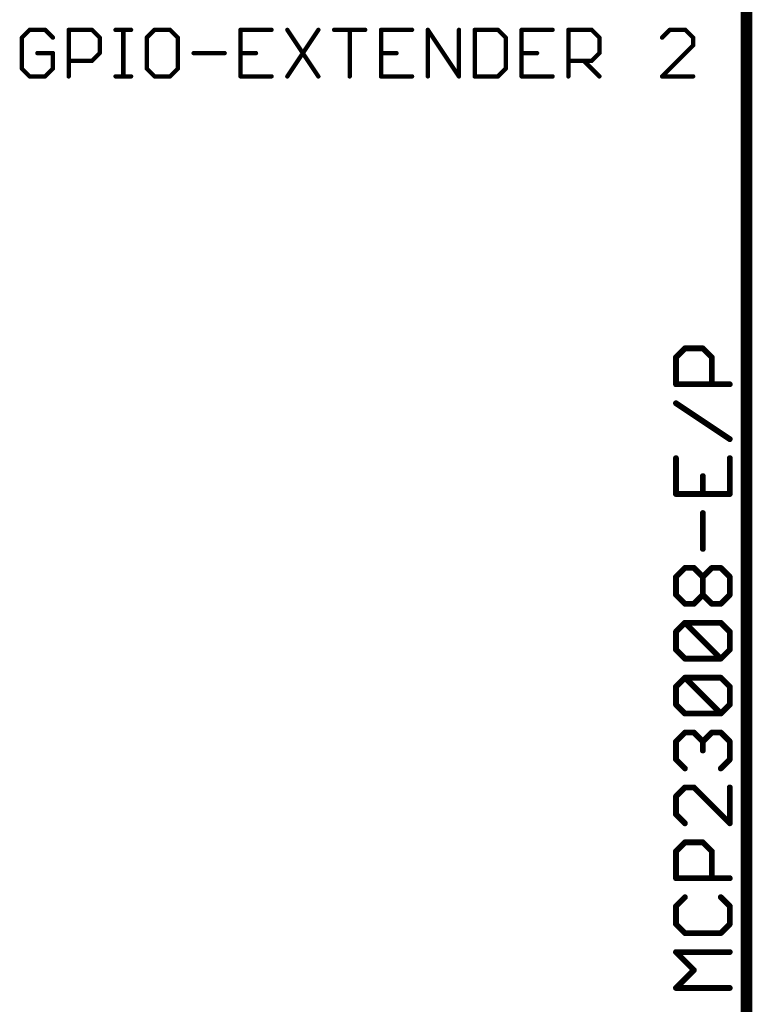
# Model space of a CAD drawing. Extents: x -61 to 240, y -139 to 283.
# Tile 17 of 77: x -51 to -25, y 13 to 48. Entities that reach past the tile are written whole.
import ezdxf

# ---------------------------------------------------------------- set-up
doc = ezdxf.new("R2010")
doc.units = 0
for name, color, linetype in [('91', 94, 'CONTINUOUS'), ('94', 14, 'CONTINUOUS'), ('96', 251, 'CONTINUOUS')]:
    doc.layers.add(name, color=color, linetype=linetype)

msp = doc.modelspace()

# ---------------------------------------------------------------- linework, layer by layer
at = {"layer": '91', "const_width": 0.1524}
for points in [[(-50.4526, 47.4232), (-50.7238, 47.152)], [(-49.9103, 47.4232), (-50.4526, 47.4232)], [(-49.6391, 47.152), (-49.9103, 47.4232)], [(-49.0866, 45.7962), (-49.0866, 47.4232)], [(-49.0866, 47.4232), (-48.2732, 47.4232)], [(-48.2732, 47.4232), (-48.002, 47.152)], [(-47.4495, 47.4232), (-46.9072, 47.4232)], [(-47.1783, 45.7962), (-47.1783, 47.4232)], [(-46.0869, 47.4232), (-46.3581, 47.152)], [(-45.5446, 47.4232), (-46.0869, 47.4232)], [(-45.2734, 47.152), (-45.5446, 47.4232)], [(-41.9991, 47.4232), (-43.0837, 47.4232)], [(-43.0837, 47.4232), (-43.0837, 45.7962)], [(-41.4466, 47.4232), (-40.3619, 45.7962)], [(-40.3619, 47.4232), (-41.4466, 45.7962)], [(-39.8094, 47.4232), (-38.7248, 47.4232)], [(-39.2671, 45.7962), (-39.2671, 47.4232)], [(-37.0876, 47.4232), (-38.1723, 47.4232)], [(-38.1723, 47.4232), (-38.1723, 45.7962)], [(-36.5351, 45.7962), (-36.5351, 47.4232)], [(-36.5351, 47.4232), (-35.4505, 45.7962)], [(-35.4505, 45.7962), (-35.4505, 47.4232)], [(-34.898, 47.4232), (-34.898, 45.7962)], [(-34.0845, 47.4232), (-34.898, 47.4232)], [(-33.8133, 47.152), (-34.0845, 47.4232)], [(-32.1761, 47.4232), (-33.2608, 47.4232)], [(-33.2608, 47.4232), (-33.2608, 45.7962)], [(-31.6236, 45.7962), (-31.6236, 47.4232)], [(-31.6236, 47.4232), (-30.8102, 47.4232)], [(-30.8102, 47.4232), (-30.539, 47.152)], [(-28.0782, 47.4232), (-28.3493, 47.152)], [(-27.5358, 47.4232), (-28.0782, 47.4232)], [(-27.2647, 47.152), (-27.5358, 47.4232)], [(-50.7238, 47.152), (-50.7238, 46.0674)], [(-48.002, 47.152), (-48.002, 46.6097)], [(-46.3581, 47.152), (-46.3581, 46.0674)], [(-45.2734, 46.0674), (-45.2734, 47.152)], [(-33.8133, 46.0674), (-33.8133, 47.152)], [(-30.539, 47.152), (-30.539, 46.6097)], [(-27.2647, 46.8809), (-27.2647, 47.152)], [(-28.3493, 45.7962), (-27.2647, 46.8809)], [(-49.6391, 46.6097), (-50.1815, 46.6097)], [(-49.6391, 46.0674), (-49.6391, 46.6097)], [(-48.002, 46.6097), (-48.2732, 46.3385)], [(-44.7209, 46.6097), (-43.6362, 46.6097)], [(-43.0837, 46.6097), (-42.5414, 46.6097)], [(-38.1723, 46.6097), (-37.6299, 46.6097)], [(-33.2608, 46.6097), (-32.7185, 46.6097)], [(-30.539, 46.6097), (-30.8102, 46.3385)], [(-50.7238, 46.0674), (-50.4526, 45.7962)], [(-49.9103, 45.7962), (-49.6391, 46.0674)], [(-48.2732, 46.3385), (-49.0866, 46.3385)], [(-46.3581, 46.0674), (-46.0869, 45.7962)], [(-45.5446, 45.7962), (-45.2734, 46.0674)], [(-34.0845, 45.7962), (-33.8133, 46.0674)], [(-30.8102, 46.3385), (-31.6236, 46.3385)], [(-31.0813, 46.3385), (-30.539, 45.7962)], [(-50.4526, 45.7962), (-49.9103, 45.7962)], [(-47.4495, 45.7962), (-46.9072, 45.7962)], [(-46.0869, 45.7962), (-45.5446, 45.7962)], [(-43.0837, 45.7962), (-41.9991, 45.7962)], [(-38.1723, 45.7962), (-37.0876, 45.7962)], [(-34.898, 45.7962), (-34.0845, 45.7962)], [(-33.2608, 45.7962), (-32.1761, 45.7962)], [(-27.2647, 45.7962), (-28.3493, 45.7962)]]:
    msp.add_lwpolyline(points, dxfattribs=at)
at = {"layer": '91', "const_width": 0.0762}
for points in [[(-50.4526, 47.4613, 1), (-50.4526, 47.3851)], [(-50.4257, 47.3962, 1), (-50.4796, 47.4501)], [(-49.8834, 47.4501, 1), (-49.9372, 47.3962)], [(-49.9103, 47.3851, 1), (-49.9103, 47.4613)], [(-49.0485, 47.4232, 1), (-49.1247, 47.4232)], [(-49.0866, 47.4613, 1), (-49.0866, 47.3851)], [(-48.2462, 47.4501, 1), (-48.3001, 47.3962)], [(-48.2732, 47.3851, 1), (-48.2732, 47.4613)], [(-47.4495, 47.4613, 1), (-47.4495, 47.3851)], [(-47.1402, 47.4232, 1), (-47.2164, 47.4232)], [(-46.9072, 47.3851, 1), (-46.9072, 47.4613)], [(-46.0869, 47.4613, 1), (-46.0869, 47.3851)], [(-46.0599, 47.3962, 1), (-46.1138, 47.4501)], [(-45.5176, 47.4501, 1), (-45.5715, 47.3962)], [(-45.5446, 47.3851, 1), (-45.5446, 47.4613)], [(-43.0837, 47.4613, 1), (-43.0837, 47.3851)], [(-43.0456, 47.4232, 1), (-43.1218, 47.4232)], [(-41.9991, 47.3851, 1), (-41.9991, 47.4613)], [(-41.4149, 47.4443, 1), (-41.4783, 47.4021)], [(-40.3302, 47.4021, 1), (-40.3936, 47.4443)], [(-39.8094, 47.4613, 1), (-39.8094, 47.3851)], [(-39.229, 47.4232, 1), (-39.3052, 47.4232)], [(-38.7248, 47.3851, 1), (-38.7248, 47.4613)], [(-38.1723, 47.4613, 1), (-38.1723, 47.3851)], [(-38.1342, 47.4232, 1), (-38.2104, 47.4232)], [(-37.0876, 47.3851, 1), (-37.0876, 47.4613)], [(-36.497, 47.4232, 1), (-36.5732, 47.4232)], [(-36.5034, 47.4443, 1), (-36.5668, 47.4021)], [(-35.4124, 47.4232, 1), (-35.4886, 47.4232)], [(-34.8599, 47.4232, 1), (-34.9361, 47.4232)], [(-34.898, 47.4613, 1), (-34.898, 47.3851)], [(-34.0575, 47.4501, 1), (-34.1114, 47.3962)], [(-34.0845, 47.3851, 1), (-34.0845, 47.4613)], [(-33.2608, 47.4613, 1), (-33.2608, 47.3851)], [(-33.2227, 47.4232, 1), (-33.2989, 47.4232)], [(-32.1761, 47.3851, 1), (-32.1761, 47.4613)], [(-31.5855, 47.4232, 1), (-31.6617, 47.4232)], [(-31.6236, 47.4613, 1), (-31.6236, 47.3851)], [(-30.7832, 47.4501, 1), (-30.8371, 47.3962)], [(-30.8102, 47.3851, 1), (-30.8102, 47.4613)], [(-28.0782, 47.4613, 1), (-28.0782, 47.3851)], [(-28.0512, 47.3962, 1), (-28.1051, 47.4501)], [(-27.5089, 47.4501, 1), (-27.5628, 47.3962)], [(-27.5358, 47.3851, 1), (-27.5358, 47.4613)], [(-50.6857, 47.152, 1), (-50.7619, 47.152)], [(-50.7507, 47.179, 1), (-50.6969, 47.1251)], [(-49.6661, 47.1251, 1), (-49.6122, 47.179)], [(-47.9639, 47.152, 1), (-48.0401, 47.152)], [(-48.0289, 47.1251, 1), (-47.975, 47.179)], [(-46.32, 47.152, 1), (-46.3962, 47.152)], [(-46.385, 47.179, 1), (-46.3311, 47.1251)], [(-45.2353, 47.152, 1), (-45.3115, 47.152)], [(-45.3003, 47.1251, 1), (-45.2465, 47.179)], [(-33.7752, 47.152, 1), (-33.8514, 47.152)], [(-33.8402, 47.1251, 1), (-33.7864, 47.179)], [(-30.5009, 47.152, 1), (-30.5771, 47.152)], [(-30.5659, 47.1251, 1), (-30.512, 47.179)], [(-28.3763, 47.179, 1), (-28.3224, 47.1251)], [(-27.2266, 47.152, 1), (-27.3028, 47.152)], [(-27.2916, 47.1251, 1), (-27.2377, 47.179)], [(-27.3028, 46.8809, 1), (-27.2266, 46.8809)], [(-27.2377, 46.8539, 1), (-27.2916, 46.9078)], [(-50.1815, 46.6478, 1), (-50.1815, 46.5716)], [(-49.601, 46.6097, 1), (-49.6772, 46.6097)], [(-49.6391, 46.5716, 1), (-49.6391, 46.6478)], [(-48.0401, 46.6097, 1), (-47.9639, 46.6097)], [(-47.975, 46.5828, 1), (-48.0289, 46.6366)], [(-44.7209, 46.6478, 1), (-44.7209, 46.5716)], [(-43.6362, 46.5716, 1), (-43.6362, 46.6478)], [(-43.0837, 46.6478, 1), (-43.0837, 46.5716)], [(-42.5414, 46.5716, 1), (-42.5414, 46.6478)], [(-38.1723, 46.6478, 1), (-38.1723, 46.5716)], [(-37.6299, 46.5716, 1), (-37.6299, 46.6478)], [(-33.2608, 46.6478, 1), (-33.2608, 46.5716)], [(-32.7185, 46.5716, 1), (-32.7185, 46.6478)], [(-30.5771, 46.6097, 1), (-30.5009, 46.6097)], [(-30.512, 46.5828, 1), (-30.5659, 46.6366)], [(-50.6969, 46.0943, 1), (-50.7507, 46.0404)], [(-50.7619, 46.0674, 1), (-50.6857, 46.0674)], [(-49.6772, 46.0674, 1), (-49.601, 46.0674)], [(-49.6122, 46.0404, 1), (-49.6661, 46.0943)], [(-49.0866, 46.3766, 1), (-49.0866, 46.3004)], [(-48.3001, 46.3655, 1), (-48.2462, 46.3116)], [(-48.2732, 46.3004, 1), (-48.2732, 46.3766)], [(-46.3311, 46.0943, 1), (-46.385, 46.0404)], [(-46.3962, 46.0674, 1), (-46.32, 46.0674)], [(-45.3115, 46.0674, 1), (-45.2353, 46.0674)], [(-45.2465, 46.0404, 1), (-45.3003, 46.0943)], [(-33.8514, 46.0674, 1), (-33.7752, 46.0674)], [(-33.7864, 46.0404, 1), (-33.8402, 46.0943)], [(-31.6236, 46.3766, 1), (-31.6236, 46.3004)], [(-31.0544, 46.3655, 1), (-31.1083, 46.3116)], [(-30.8371, 46.3655, 1), (-30.7832, 46.3116)], [(-30.8102, 46.3004, 1), (-30.8102, 46.3766)], [(-50.4526, 45.8343, 1), (-50.4526, 45.7581)], [(-50.4796, 45.7693, 1), (-50.4257, 45.8231)], [(-49.9372, 45.8231, 1), (-49.8834, 45.7693)], [(-49.9103, 45.7581, 1), (-49.9103, 45.8343)], [(-49.1247, 45.7962, 1), (-49.0485, 45.7962)], [(-47.4495, 45.8343, 1), (-47.4495, 45.7581)], [(-47.2164, 45.7962, 1), (-47.1402, 45.7962)], [(-46.9072, 45.7581, 1), (-46.9072, 45.8343)], [(-46.0869, 45.8343, 1), (-46.0869, 45.7581)], [(-46.1138, 45.7693, 1), (-46.0599, 45.8231)], [(-45.5715, 45.8231, 1), (-45.5176, 45.7693)], [(-45.5446, 45.7581, 1), (-45.5446, 45.8343)], [(-43.0837, 45.8343, 1), (-43.0837, 45.7581)], [(-43.1218, 45.7962, 1), (-43.0456, 45.7962)], [(-41.9991, 45.7581, 1), (-41.9991, 45.8343)], [(-41.4783, 45.8173, 1), (-41.4149, 45.7751)], [(-40.3936, 45.7751, 1), (-40.3302, 45.8173)], [(-39.3052, 45.7962, 1), (-39.229, 45.7962)], [(-38.1723, 45.8343, 1), (-38.1723, 45.7581)], [(-38.2104, 45.7962, 1), (-38.1342, 45.7962)], [(-37.0876, 45.7581, 1), (-37.0876, 45.8343)], [(-36.5732, 45.7962, 1), (-36.497, 45.7962)], [(-35.4886, 45.7962, 1), (-35.4124, 45.7962)], [(-35.4822, 45.7751, 1), (-35.4188, 45.8173)], [(-34.898, 45.8343, 1), (-34.898, 45.7581)], [(-34.9361, 45.7962, 1), (-34.8599, 45.7962)], [(-34.1114, 45.8231, 1), (-34.0575, 45.7693)], [(-34.0845, 45.7581, 1), (-34.0845, 45.8343)], [(-33.2608, 45.8343, 1), (-33.2608, 45.7581)], [(-33.2989, 45.7962, 1), (-33.2227, 45.7962)], [(-32.1761, 45.7581, 1), (-32.1761, 45.8343)], [(-31.6617, 45.7962, 1), (-31.5855, 45.7962)], [(-30.5659, 45.7693, 1), (-30.512, 45.8231)], [(-28.3493, 45.8343, 1), (-28.3493, 45.7581)], [(-28.3763, 45.8231, 1), (-28.3224, 45.7693)], [(-27.2647, 45.7581, 1), (-27.2647, 45.8343)]]:
    msp.add_lwpolyline(points, format="xyb", dxfattribs=at)
at = {"layer": '94', "const_width": 0.4064}
msp.add_lwpolyline([(-25.4, 48.26), (-25.4, 12.7)], dxfattribs=at)
at = {"layer": '96', "const_width": 0.2032}
for points in [[(-27.8654, 35.9798), (-27.5519, 36.2933)], [(-27.5519, 36.2933), (-26.9248, 36.2933)], [(-26.9248, 36.2933), (-26.6113, 35.9798)], [(-27.8654, 35.0392), (-27.8654, 35.9798)], [(-26.6113, 35.9798), (-26.6113, 35.0392)], [(-25.9842, 35.0392), (-27.8654, 35.0392)], [(-25.9842, 33.1213), (-27.8654, 34.3755)], [(-27.8654, 32.4577), (-27.8654, 31.2035)], [(-25.9842, 31.2035), (-25.9842, 32.4577)], [(-26.9248, 31.2035), (-26.9248, 31.8306)], [(-27.8654, 31.2035), (-25.9842, 31.2035)], [(-26.9248, 29.2857), (-26.9248, 30.5399)], [(-27.8654, 28.3085), (-27.5519, 28.622)], [(-27.5519, 28.622), (-27.2383, 28.622)], [(-27.2383, 28.622), (-26.9248, 28.3085)], [(-26.9248, 28.3085), (-26.6113, 28.622)], [(-26.6113, 28.622), (-26.2977, 28.622)], [(-26.2977, 28.622), (-25.9842, 28.3085)], [(-27.8654, 27.6814), (-27.8654, 28.3085)], [(-26.9248, 27.6814), (-26.9248, 28.3085)], [(-25.9842, 28.3085), (-25.9842, 27.6814)], [(-27.5519, 27.3679), (-27.8654, 27.6814)], [(-26.9248, 27.6814), (-27.2383, 27.3679)], [(-26.6113, 27.3679), (-26.9248, 27.6814)], [(-25.9842, 27.6814), (-26.2977, 27.3679)], [(-27.2383, 27.3679), (-27.5519, 27.3679)], [(-26.2977, 27.3679), (-26.6113, 27.3679)], [(-27.8654, 26.3907), (-27.5519, 26.7042)], [(-27.5519, 26.7042), (-26.2977, 26.7042)], [(-26.2977, 25.4501), (-27.5519, 26.7042)], [(-26.2977, 26.7042), (-25.9842, 26.3907)], [(-27.8654, 25.7636), (-27.8654, 26.3907)], [(-25.9842, 26.3907), (-25.9842, 25.7636)], [(-27.5519, 25.4501), (-27.8654, 25.7636)], [(-25.9842, 25.7636), (-26.2977, 25.4501)], [(-26.2977, 25.4501), (-27.5519, 25.4501)], [(-27.8654, 24.4729), (-27.5519, 24.7864)], [(-27.5519, 24.7864), (-26.2977, 24.7864)], [(-26.2977, 23.5323), (-27.5519, 24.7864)], [(-26.2977, 24.7864), (-25.9842, 24.4729)], [(-27.8654, 23.8458), (-27.8654, 24.4729)], [(-25.9842, 24.4729), (-25.9842, 23.8458)], [(-27.5519, 23.5323), (-27.8654, 23.8458)], [(-25.9842, 23.8458), (-26.2977, 23.5323)], [(-26.2977, 23.5323), (-27.5519, 23.5323)], [(-27.8654, 22.5551), (-27.5519, 22.8686)], [(-27.5519, 22.8686), (-27.2383, 22.8686)], [(-27.2383, 22.8686), (-26.9248, 22.5551)], [(-26.9248, 22.5551), (-26.6113, 22.8686)], [(-26.6113, 22.8686), (-26.2977, 22.8686)], [(-26.2977, 22.8686), (-25.9842, 22.5551)], [(-27.8654, 21.928), (-27.8654, 22.5551)], [(-26.9248, 22.5551), (-26.9248, 22.2415)], [(-25.9842, 22.5551), (-25.9842, 21.928)], [(-27.5519, 21.6145), (-27.8654, 21.928)], [(-25.9842, 21.928), (-26.2977, 21.6145)], [(-27.5519, 20.9508), (-27.8654, 20.6373)], [(-27.2383, 20.9508), (-27.5519, 20.9508)], [(-25.9842, 19.6967), (-27.2383, 20.9508)], [(-25.9842, 20.9508), (-25.9842, 19.6967)], [(-27.8654, 20.6373), (-27.8654, 20.0102)], [(-27.8654, 20.0102), (-27.5519, 19.6967)], [(-27.8654, 18.7194), (-27.5519, 19.033)], [(-27.5519, 19.033), (-26.9248, 19.033)], [(-26.9248, 19.033), (-26.6113, 18.7194)], [(-27.8654, 17.7788), (-27.8654, 18.7194)], [(-26.6113, 18.7194), (-26.6113, 17.7788)], [(-25.9842, 17.7788), (-27.8654, 17.7788)], [(-27.5519, 17.1152), (-27.8654, 16.8016)], [(-25.9842, 16.8016), (-26.2977, 17.1152)], [(-27.8654, 16.8016), (-27.8654, 16.1746)], [(-25.9842, 16.1746), (-25.9842, 16.8016)], [(-27.8654, 16.1746), (-27.5519, 15.861)], [(-26.2977, 15.861), (-25.9842, 16.1746)], [(-27.5519, 15.861), (-26.2977, 15.861)], [(-27.2383, 14.5703), (-27.8654, 15.1974)], [(-27.8654, 15.1974), (-25.9842, 15.1974)], [(-27.8654, 13.9432), (-27.2383, 14.5703)], [(-25.9842, 13.9432), (-27.8654, 13.9432)]]:
    msp.add_lwpolyline(points, dxfattribs=at)
at = {"layer": '96', "const_width": 0.1016}
for points in [[(-27.5519, 36.3441, 1), (-27.5519, 36.2425)], [(-27.516, 36.2574, 1), (-27.5878, 36.3292)], [(-26.8889, 36.3292, 1), (-26.9607, 36.2574)], [(-26.9248, 36.2425, 1), (-26.9248, 36.3441)], [(-27.8146, 35.9798, 1), (-27.9162, 35.9798)], [(-27.9013, 36.0157, 1), (-27.8295, 35.9438)], [(-26.5605, 35.9798, 1), (-26.6621, 35.9798)], [(-26.6472, 35.9438, 1), (-26.5753, 36.0157)], [(-27.8654, 35.09, 1), (-27.8654, 34.9884)], [(-25.9842, 34.9884, 1), (-25.9842, 35.09)], [(-27.9162, 35.0392, 1), (-27.8146, 35.0392)], [(-26.6621, 35.0392, 1), (-26.5605, 35.0392)], [(-27.8372, 34.4177, 1), (-27.8936, 34.3332)], [(-26.0124, 33.0791, 1), (-25.956, 33.1636)], [(-27.8146, 32.4577, 1), (-27.9162, 32.4577)], [(-25.9334, 32.4577, 1), (-26.035, 32.4577)], [(-26.874, 31.8306, 1), (-26.9756, 31.8306)], [(-27.8654, 31.2543, 1), (-27.8654, 31.1527)], [(-27.9162, 31.2035, 1), (-27.8146, 31.2035)], [(-26.9756, 31.2035, 1), (-26.874, 31.2035)], [(-26.035, 31.2035, 1), (-25.9334, 31.2035)], [(-25.9842, 31.1527, 1), (-25.9842, 31.2543)], [(-26.874, 30.5399, 1), (-26.9756, 30.5399)], [(-26.9756, 29.2857, 1), (-26.874, 29.2857)], [(-27.5519, 28.6728, 1), (-27.5519, 28.5712)], [(-27.516, 28.5861, 1), (-27.5878, 28.658)], [(-27.2024, 28.658, 1), (-27.2743, 28.5861)], [(-27.2383, 28.5712, 1), (-27.2383, 28.6728)], [(-26.6113, 28.6728, 1), (-26.6113, 28.5712)], [(-26.5753, 28.5861, 1), (-26.6472, 28.658)], [(-26.2618, 28.658, 1), (-26.3337, 28.5861)], [(-26.2977, 28.5712, 1), (-26.2977, 28.6728)], [(-27.8146, 28.3085, 1), (-27.9162, 28.3085)], [(-27.9013, 28.3444, 1), (-27.8295, 28.2726)], [(-26.874, 28.3085, 1), (-26.9756, 28.3085)], [(-26.9607, 28.3444, 1), (-26.8889, 28.2726)], [(-26.9607, 28.2726, 1), (-26.8889, 28.3444)], [(-25.9334, 28.3085, 1), (-26.035, 28.3085)], [(-26.0201, 28.2726, 1), (-25.9483, 28.3444)], [(-27.8295, 27.7174, 1), (-27.9013, 27.6455)], [(-27.9162, 27.6814, 1), (-27.8146, 27.6814)], [(-26.8889, 27.7174, 1), (-26.9607, 27.6455)], [(-26.9756, 27.6814, 1), (-26.874, 27.6814)], [(-26.8889, 27.6455, 1), (-26.9607, 27.7174)], [(-26.035, 27.6814, 1), (-25.9334, 27.6814)], [(-25.9483, 27.6455, 1), (-26.0201, 27.7174)], [(-27.5519, 27.4187, 1), (-27.5519, 27.3171)], [(-27.5878, 27.332, 1), (-27.516, 27.4038)], [(-27.2743, 27.4038, 1), (-27.2024, 27.332)], [(-27.2383, 27.3171, 1), (-27.2383, 27.4187)], [(-26.6113, 27.4187, 1), (-26.6113, 27.3171)], [(-26.6472, 27.332, 1), (-26.5753, 27.4038)], [(-26.3337, 27.4038, 1), (-26.2618, 27.332)], [(-26.2977, 27.3171, 1), (-26.2977, 27.4187)], [(-27.516, 26.7402, 1), (-27.5878, 26.6683)], [(-27.5519, 26.755, 1), (-27.5519, 26.6534)], [(-27.516, 26.6683, 1), (-27.5878, 26.7402)], [(-26.2618, 26.7402, 1), (-26.3337, 26.6683)], [(-26.2977, 26.6534, 1), (-26.2977, 26.755)], [(-27.8146, 26.3907, 1), (-27.9162, 26.3907)], [(-27.9013, 26.4266, 1), (-27.8295, 26.3548)], [(-25.9334, 26.3907, 1), (-26.035, 26.3907)], [(-26.0201, 26.3548, 1), (-25.9483, 26.4266)], [(-27.8295, 25.7995, 1), (-27.9013, 25.7277)], [(-27.9162, 25.7636, 1), (-27.8146, 25.7636)], [(-26.035, 25.7636, 1), (-25.9334, 25.7636)], [(-25.9483, 25.7277, 1), (-26.0201, 25.7995)], [(-27.5519, 25.5009, 1), (-27.5519, 25.3993)], [(-27.5878, 25.4142, 1), (-27.516, 25.486)], [(-26.3337, 25.486, 1), (-26.2618, 25.4142)], [(-26.3337, 25.4142, 1), (-26.2618, 25.486)], [(-26.2977, 25.3993, 1), (-26.2977, 25.5009)], [(-27.5519, 24.8372, 1), (-27.5519, 24.7356)], [(-27.516, 24.8223, 1), (-27.5878, 24.7505)], [(-27.516, 24.7505, 1), (-27.5878, 24.8223)], [(-26.2618, 24.8223, 1), (-26.3337, 24.7505)], [(-26.2977, 24.7356, 1), (-26.2977, 24.8372)], [(-27.8146, 24.4729, 1), (-27.9162, 24.4729)], [(-27.9013, 24.5088, 1), (-27.8295, 24.437)], [(-25.9334, 24.4729, 1), (-26.035, 24.4729)], [(-26.0201, 24.437, 1), (-25.9483, 24.5088)], [(-27.8295, 23.8817, 1), (-27.9013, 23.8099)], [(-27.9162, 23.8458, 1), (-27.8146, 23.8458)], [(-26.035, 23.8458, 1), (-25.9334, 23.8458)], [(-25.9483, 23.8099, 1), (-26.0201, 23.8817)], [(-27.5519, 23.5831, 1), (-27.5519, 23.4815)], [(-27.5878, 23.4964, 1), (-27.516, 23.5682)], [(-26.3337, 23.5682, 1), (-26.2618, 23.4964)], [(-26.3337, 23.4964, 1), (-26.2618, 23.5682)], [(-26.2977, 23.4815, 1), (-26.2977, 23.5831)], [(-27.5519, 22.9194, 1), (-27.5519, 22.8178)], [(-27.516, 22.8327, 1), (-27.5878, 22.9045)], [(-27.2024, 22.9045, 1), (-27.2743, 22.8327)], [(-27.2383, 22.8178, 1), (-27.2383, 22.9194)], [(-26.6113, 22.9194, 1), (-26.6113, 22.8178)], [(-26.5753, 22.8327, 1), (-26.6472, 22.9045)], [(-26.2618, 22.9045, 1), (-26.3337, 22.8327)], [(-26.2977, 22.8178, 1), (-26.2977, 22.9194)], [(-27.8146, 22.5551, 1), (-27.9162, 22.5551)], [(-27.9013, 22.591, 1), (-27.8295, 22.5192)], [(-26.874, 22.5551, 1), (-26.9756, 22.5551)], [(-26.9607, 22.591, 1), (-26.8889, 22.5192)], [(-26.9607, 22.5192, 1), (-26.8889, 22.591)], [(-25.9334, 22.5551, 1), (-26.035, 22.5551)], [(-26.0201, 22.5192, 1), (-25.9483, 22.591)], [(-27.8295, 21.9639, 1), (-27.9013, 21.8921)], [(-26.9756, 22.2415, 1), (-26.874, 22.2415)], [(-25.9483, 21.8921, 1), (-26.0201, 21.9639)], [(-27.9162, 21.928, 1), (-27.8146, 21.928)], [(-27.5878, 21.5785, 1), (-27.516, 21.6504)], [(-26.3337, 21.6504, 1), (-26.2618, 21.5785)], [(-26.035, 21.928, 1), (-25.9334, 21.928)], [(-27.5519, 21.0016, 1), (-27.5519, 20.9)], [(-27.516, 20.9149, 1), (-27.5878, 20.9867)], [(-27.2024, 20.9867, 1), (-27.2743, 20.9149)], [(-27.2383, 20.9, 1), (-27.2383, 21.0016)], [(-25.9334, 20.9508, 1), (-26.035, 20.9508)], [(-27.8146, 20.6373, 1), (-27.9162, 20.6373)], [(-27.9013, 20.6732, 1), (-27.8295, 20.6013)], [(-27.8295, 20.0461, 1), (-27.9013, 19.9743)], [(-27.9162, 20.0102, 1), (-27.8146, 20.0102)], [(-27.5878, 19.6607, 1), (-27.516, 19.7326)], [(-26.035, 19.6967, 1), (-25.9334, 19.6967)], [(-26.0201, 19.6607, 1), (-25.9483, 19.7326)], [(-27.5519, 19.0838, 1), (-27.5519, 18.9822)], [(-27.516, 18.9971, 1), (-27.5878, 19.0689)], [(-26.8889, 19.0689, 1), (-26.9607, 18.9971)], [(-26.9248, 18.9822, 1), (-26.9248, 19.0838)], [(-27.8146, 18.7194, 1), (-27.9162, 18.7194)], [(-27.9013, 18.7554, 1), (-27.8295, 18.6835)], [(-26.5605, 18.7194, 1), (-26.6621, 18.7194)], [(-26.6472, 18.6835, 1), (-26.5753, 18.7554)], [(-27.8654, 17.8296, 1), (-27.8654, 17.728)], [(-27.9162, 17.7788, 1), (-27.8146, 17.7788)], [(-26.6621, 17.7788, 1), (-26.5605, 17.7788)], [(-25.9842, 17.728, 1), (-25.9842, 17.8296)], [(-27.516, 17.0792, 1), (-27.5878, 17.1511)], [(-26.2618, 17.1511, 1), (-26.3337, 17.0792)], [(-27.8146, 16.8016, 1), (-27.9162, 16.8016)], [(-27.9013, 16.8376, 1), (-27.8295, 16.7657)], [(-25.9334, 16.8016, 1), (-26.035, 16.8016)], [(-26.0201, 16.7657, 1), (-25.9483, 16.8376)], [(-27.8295, 16.2105, 1), (-27.9013, 16.1386)], [(-27.9162, 16.1746, 1), (-27.8146, 16.1746)], [(-26.035, 16.1746, 1), (-25.9334, 16.1746)], [(-25.9483, 16.1386, 1), (-26.0201, 16.2105)], [(-27.5519, 15.9118, 1), (-27.5519, 15.8102)], [(-27.5878, 15.8251, 1), (-27.516, 15.897)], [(-26.3337, 15.897, 1), (-26.2618, 15.8251)], [(-26.2977, 15.8102, 1), (-26.2977, 15.9118)], [(-27.8295, 15.2333, 1), (-27.9013, 15.1614)], [(-27.8654, 15.2482, 1), (-27.8654, 15.1466)], [(-25.9842, 15.1466, 1), (-25.9842, 15.2482)], [(-27.2024, 14.5344, 1), (-27.2743, 14.6062)], [(-27.2743, 14.5344, 1), (-27.2024, 14.6062)], [(-27.8654, 13.994, 1), (-27.8654, 13.8924)], [(-27.9013, 13.9791, 1), (-27.8295, 13.9073)], [(-25.9842, 13.8924, 1), (-25.9842, 13.994)]]:
    msp.add_lwpolyline(points, format="xyb", dxfattribs=at)

doc.saveas('drawing.dxf')
